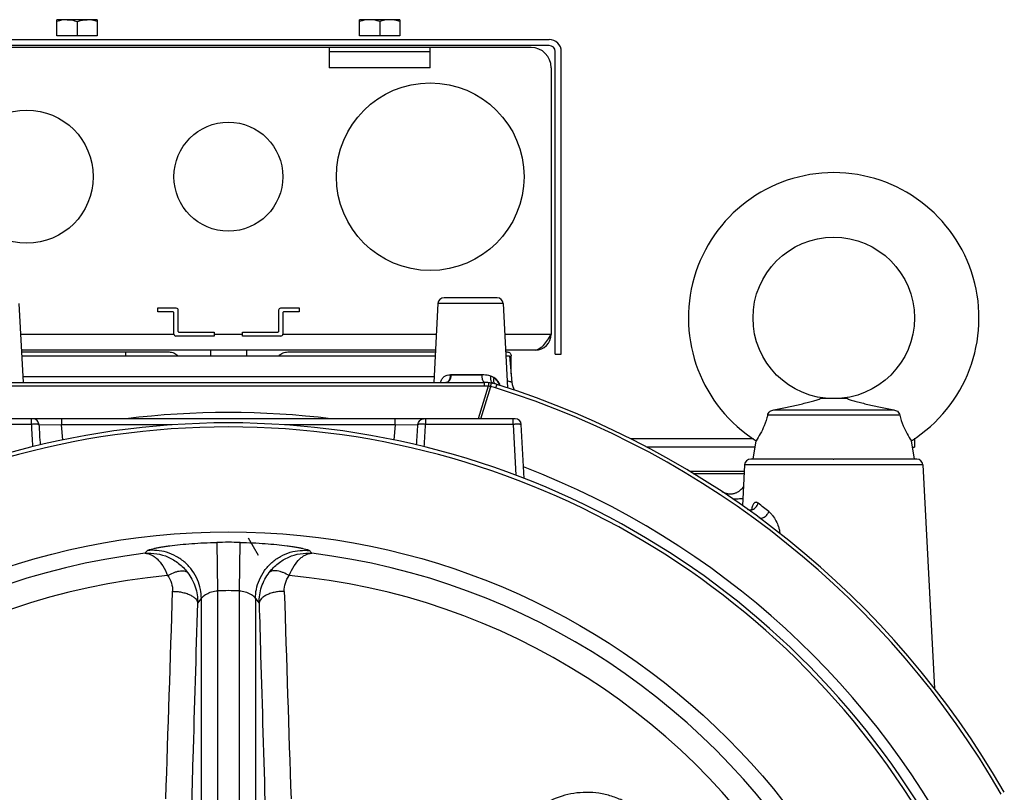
# Model space of a CAD drawing. Extents: x -3094 to 1181, y 8 to 2279.
# Tile 54 of 72: x -775 to -531, y 1270 to 1462. Entities that reach past the tile are written whole.
import ezdxf

# ---------------------------------------------------------------- set-up
doc = ezdxf.new("R2010")
doc.units = 0
doc.header["$LTSCALE"] = 65.395
doc.layers.get('0').update_dxf_attribs({"linetype": 'CONTINUOUS'})

msp = doc.modelspace()

# ---------------------------------------------------------------- linework, layer by layer
at = {"color": 6, "linetype": 'CONTINUOUS'}
for p, q in [((-765.4, 1457.6), (-765.4, 1461.6)), ((-762.9, 1461.6), (-765.4, 1461.6)), ((-755.4, 1461.6), (-757.9, 1461.6)), ((-755.4, 1461.6), (-755.4, 1457.6)), ((-690.4, 1457.6), (-690.4, 1461.6)), ((-680.4, 1461.6), (-690.4, 1461.6)), ((-680.4, 1461.6), (-680.4, 1457.6)), ((-760.4, 1461.15), (-760.4, 1457.6)), ((-685.4, 1461.15), (-685.4, 1457.6)), ((-802.4, 1456.7), (-643.4, 1456.7)), ((-640.4, 1378.7), (-640.4, 1453.7)), ((-774.82, 1391.28), (-773.8, 1371.7)), ((-670.97, 1391.28), (-672, 1371.7)), ((-662.9, 1392.7), (-663.01, 1392.7)), ((-654.82, 1391.28), (-653.73, 1370.36)), ((-740.4, 1390.2), (-735.9, 1390.2)), ((-736.65, 1389.2), (-740.4, 1389.2)), ((-736.4, 1383.7), (-736.4, 1388.95)), ((-735.4, 1389.7), (-735.4, 1384.45)), ((-710.4, 1384.45), (-710.4, 1389.7)), ((-709.9, 1390.2), (-705.4, 1390.2)), ((-709.4, 1388.95), (-709.4, 1383.7)), ((-705.4, 1389.2), (-709.15, 1389.2)), ((-735.15, 1384.2), (-726.4, 1384.2)), ((-719.4, 1384.2), (-710.65, 1384.2)), ((-726.4, 1383.2), (-735.9, 1383.2)), ((-709.9, 1383.2), (-719.4, 1383.2)), ((-671.58, 1379.7), (-774.22, 1379.7)), ((-748.4, 1379.3), (-748.4, 1378.33)), ((-727.35, 1379.7), (-727.35, 1378.33)), ((-718.45, 1379.7), (-718.45, 1378.33)), ((-646.9, 1379.7), (-654.22, 1379.7)), ((-641.9, 1378.7), (-640.4, 1378.7)), ((-653.21, 1378.33), (-652.64, 1371.74)), ((-652.82, 1373.82), (-652.82, 1378.28)), ((-786.38, 1371.7), (-659.41, 1371.7)), ((-569.5, 1367.7), (-576.29, 1367.7)), ((-587.75, 1364.9), (-558.04, 1364.9)), ((-651.82, 1362.7), (-793.97, 1362.7)), ((-556.53, 1363.57), (-589.26, 1363.57)), ((-649.62, 1347.92), (-650.32, 1361.28)), ((-592.8, 1357.71), (-623.1, 1357.71)), ((-592.9, 1352.7), (-592.13, 1357.27)), ((-552.9, 1352.7), (-553.66, 1357.27)), ((-552.9, 1357.71), (-552.99, 1357.71)), ((-552.9, 1357.71), (-552.9, 1355.71)), ((-592.39, 1355.71), (-619.24, 1355.71)), ((-553.4, 1355.71), (-552.9, 1355.71)), ((-573.03, 1352.7), (-572.9, 1352.7)), ((-608.58, 1349.7), (-595.05, 1349.7)), ((-594.97, 1351.28), (-595.5, 1341.18)), ((-550.82, 1351.28), (-547.92, 1295.9)), ((-607.7, 1349.16), (-595.08, 1349.16)), ((-598.09, 1344.07), (-598.31, 1344.05)), ((-717.99, 1333.2), (-715.54, 1328.95))]:
    msp.add_line(p, q, dxfattribs=at)
at = {"color": 2, "linetype": 'CONTINUOUS'}
for p, q in [((-757.9, 1461.6), (-762.9, 1461.6)), ((-755.4, 1457.6), (-765.4, 1457.6)), ((-680.4, 1457.6), (-690.4, 1457.6)), ((-643.4, 1455.2), (-802.4, 1455.2)), ((-647.9, 1454.7), (-797.9, 1454.7)), ((-697.9, 1454.7), (-697.9, 1449.7)), ((-672.9, 1449.7), (-672.9, 1454.7)), ((-697.9, 1453.7), (-672.9, 1453.7)), ((-641.9, 1378.7), (-641.9, 1453.7)), ((-642.9, 1449.7), (-642.9, 1383.7)), ((-740.4, 1389.2), (-740.4, 1390.2)), ((-705.4, 1390.2), (-705.4, 1389.2)), ((-726.4, 1384.2), (-726.4, 1383.2)), ((-719.4, 1383.2), (-719.4, 1384.2)), ((-774.19, 1379.3), (-748.4, 1379.3)), ((-748.4, 1379.27), (-737.6, 1379.27)), ((-708.19, 1379.27), (-671.6, 1379.27)), ((-654.19, 1379.27), (-653.82, 1379.27)), ((-774.14, 1378.33), (-671.65, 1378.33)), ((-733.61, 1378.35), (-733.56, 1378.33)), ((-712.23, 1378.33), (-712.18, 1378.35)), ((-654.14, 1378.33), (-653.21, 1378.33)), ((-660.05, 1373.59), (-667.89, 1373.59))]:
    msp.add_line(p, q, dxfattribs=at)
at = {"color": 9, "linetype": 'CONTINUOUS'}
for p, q in [((-672.9, 1449.7), (-697.9, 1449.7)), ((-654.82, 1391.28), (-670.97, 1391.28)), ((-663.01, 1392.7), (-669.47, 1392.7)), ((-656.32, 1392.7), (-662.9, 1392.7)), ((-774.42, 1383.7), (-736.4, 1383.7)), ((-726.4, 1383.7), (-719.4, 1383.7)), ((-709.4, 1383.7), (-671.37, 1383.7)), ((-654.42, 1383.7), (-642.9, 1383.7)), ((-773.87, 1373.2), (-671.92, 1373.2)), ((-667.92, 1373.2), (-667.82, 1373.2)), ((-660.05, 1373.5), (-667.79, 1373.5)), ((-659.41, 1370.8), (-659.41, 1371.7)), ((-659.41, 1370.8), (-786.38, 1370.8)), ((-658.51, 1370.76), (-660.98, 1362.7)), ((-660.33, 1362.7), (-657.89, 1370.67)), ((-656.41, 1371.24), (-656.68, 1370.38)), ((-771.73, 1361.33), (-771.73, 1362.7)), ((-764.24, 1362.7), (-764.24, 1361.2)), ((-681.55, 1361.2), (-681.55, 1362.7)), ((-674.06, 1362.7), (-674.06, 1361.33)), ((-652.32, 1361.33), (-652.32, 1362.7)), ((-771.73, 1361.33), (-793.47, 1361.33)), ((-769.87, 1361.32), (-764.24, 1361.2)), ((-763.92, 1357.47), (-764.24, 1361.2)), ((-736.82, 1361.2), (-764.24, 1361.2)), ((-681.55, 1361.2), (-708.98, 1361.2)), ((-681.55, 1361.2), (-681.88, 1357.47)), ((-681.55, 1361.2), (-675.92, 1361.32)), ((-652.32, 1361.33), (-674.06, 1361.33)), ((-652.32, 1361.33), (-651.66, 1348.71)), ((-573.03, 1352.7), (-593.47, 1352.7)), ((-552.32, 1352.7), (-572.9, 1352.7)), ((-550.82, 1351.28), (-594.97, 1351.28)), ((-600.56, 1344.64), (-600.56, 1344.64)), ((-725.8, 1332.07), (-725.6, 1320.1)), ((-720.19, 1320.1), (-719.99, 1332.07)), ((-725.6, 1320.1), (-725.6, 1252.85)), ((-720.19, 1252.85), (-720.19, 1320.1)), ((-730.5, 1317.02), (-729.6, 1318.14)), ((-729.6, 1252.6), (-729.6, 1318.14)), ((-716.2, 1318.14), (-716.2, 1252.6)), ((-716.2, 1318.14), (-715.29, 1317.02))]:
    msp.add_line(p, q, dxfattribs=at)
at = {"color": 6, "linetype": 'CONTINUOUS'}
for points in [[(-598.39, 1344.04), (-598.43, 1344.04), (-598.48, 1344.04), (-598.52, 1344.04), (-598.56, 1344.04), (-598.61, 1344.04), (-598.66, 1344.04), (-598.71, 1344.04), (-598.76, 1344.04), (-598.81, 1344.05), (-598.86, 1344.05), (-598.91, 1344.06), (-598.96, 1344.06), (-599.01, 1344.07), (-599.06, 1344.07), (-599.12, 1344.08), (-599.17, 1344.09), (-599.23, 1344.1), (-599.28, 1344.11), (-599.33, 1344.12), (-599.39, 1344.13), (-599.44, 1344.15), (-599.5, 1344.16), (-599.55, 1344.18), (-599.61, 1344.19), (-599.67, 1344.21), (-599.72, 1344.23), (-599.78, 1344.25), (-599.83, 1344.27), (-599.89, 1344.29), (-599.94, 1344.31), (-600, 1344.34), (-600.06, 1344.36), (-600.11, 1344.39), (-600.17, 1344.41), (-600.22, 1344.44), (-600.28, 1344.47), (-600.34, 1344.5), (-600.39, 1344.53), (-600.45, 1344.56), (-600.5, 1344.6), (-600.55, 1344.63), (-600.56, 1344.64)], [(-595.25, 1345.98), (-595.25, 1345.98), (-595.29, 1345.91), (-595.33, 1345.84), (-595.38, 1345.76), (-595.43, 1345.69), (-595.48, 1345.61), (-595.54, 1345.53), (-595.6, 1345.46), (-595.67, 1345.38), (-595.73, 1345.3), (-595.81, 1345.22), (-595.88, 1345.15), (-595.96, 1345.07), (-596.05, 1344.99), (-596.14, 1344.92), (-596.23, 1344.84), (-596.33, 1344.77), (-596.43, 1344.7), (-596.54, 1344.63), (-596.65, 1344.56), (-596.77, 1344.5), (-596.9, 1344.43), (-597.03, 1344.37), (-597.18, 1344.31), (-597.33, 1344.25), (-597.5, 1344.2), (-597.69, 1344.15), (-597.89, 1344.11), (-598.09, 1344.07)], [(-598.3, 1344.05), (-598.32, 1344.05), (-598.36, 1344.05), (-598.39, 1344.04)], [(-598.2, 1344.06), (-598.22, 1344.06), (-598.25, 1344.06), (-598.27, 1344.05), (-598.3, 1344.05)]]:
    msp.add_lwpolyline(points, dxfattribs=at)
at = {"color": 2, "linetype": 'CONTINUOUS'}
for centre, radius in [((-672.9, 1422.7), 23.25), ((-772.9, 1422.7), 16.5), ((-722.9, 1422.7), 13.5)]:
    msp.add_circle(centre, radius, dxfattribs=at)
at = {"color": 6, "linetype": 'CONTINUOUS'}
msp.add_circle((-572.9, 1387.7), 20, dxfattribs=at)
at = {"color": 7, "linetype": 'CONTINUOUS'}
msp.add_circle((-722.9, 1159.7), 175, dxfattribs=at)
at = {"color": 6, "linetype": 'CONTINUOUS'}
for centre, radius, start, end in [((-643.4, 1453.7), 3, 0, 90), ((-572.9, 1387.7), 36, 302.2957, 237.7043), ((-669.47, 1391.2), 1.5, 90, 177), ((-656.32, 1391.2), 1.5, 3, 90), ((-735.9, 1383.7), 0.5, 180, 270), ((-709.9, 1383.7), 0.5, 270, 360), ((-646.9, 1383.7), 4, 270, 360), ((-659.41, 1361.7), 10, 84.219, 90), ((-659.41, 1361.7), 10, 72.5533, 80.4456), ((-647.66, 1372.18), 5, 185, 208.2443), ((-722.9, 1159.7), 221.74, 29.8769, 72.5533), ((-651.82, 1361.2), 1.5, 3, 90), ((-593.47, 1351.2), 1.5, 90, 177), ((-552.32, 1351.2), 1.5, 3, 90)]:
    msp.add_arc(centre, radius, start, end, dxfattribs=at)
at = {"color": 2, "linetype": 'CONTINUOUS'}
for centre, radius, start, end in [((-647.9, 1449.7), 5, 0.0001, 89.9999), ((-643.4, 1453.7), 1.5, 0.0002, 89.9998), ((-667.77, 1368.26), 5.24, 90.2434, 91.2748), ((-659.41, 1361.7), 10, 80.4456, 84.219), ((-660.97, 1369.24), 3.9, 35.7573, 36.6216), ((-661.01, 1369.22), 3.95, 34.9173, 35.7574), ((-658.72, 1370.37), 2.97, 56.8119, 57.8082), ((-656.22, 1372.07), 0.957, 206.104, 211.9931), ((-659.6, 1360.92), 9.9, 80.0694, 83.6773)]:
    msp.add_arc(centre, radius, start, end, dxfattribs=at)
at = {"color": 9, "linetype": 'CONTINUOUS'}
for centre, radius, start, end in [((-650.79, 1353.11), 19.64, 110.0513, 110.3081), ((-659.41, 1361.8), 9.01, 84.2208, 89.9982), ((-659.39, 1361.77), 9.02, 72.558, 80.4366), ((-722.9, 1159.7), 220.84, 29.8768, 72.5533), ((-722.9, 1159.24), 205.04, 82.8849, 97.1151), ((105.29, 1408.45), 878.29, 183.07527, 183.43878), ((398.15, 1433.91), 1170.28, 183.55633, 183.80653), ((-1843.62, 1433.89), 1169.95, 356.19344, 356.44371), ((-1550.82, 1408.43), 878.03, 356.56118, 356.9248), ((-722.9, 1159.7), 204.6, 26.0978, 69.0577), ((-721.51, 1173.93), 212.24, 51.3552, 52.2691), ((-722.9, 1159.7), 172.4, 89.0341, 90.9659), ((-722.9, 1159.7), 170.93, 96.9421, 203.0579), ((-722.9, 1159.7), 170.93, 336.9421, 83.0579), ((-722.9, 1159.7), 164.85, 95.2438, 204.7562), ((-722.9, 1159.7), 164.85, 335.2438, 84.7562), ((-722.9, 1159.7), 160.42, 89.0341, 90.9659), ((-22999.57, 2015.76), 22273.7, 358.077459, 358.209864), ((25147.99, 2132.13), 25869.79, 181.799083, 181.913083)]:
    msp.add_arc(centre, radius, start, end, dxfattribs=at)
at = {"color": 7, "linetype": 'CONTINUOUS'}
for radius, start, end in [(202, 26.461, 153.539), (201, 26.6027, 153.3972)]:
    msp.add_arc((-722.9, 1159.7), radius, start, end, dxfattribs=at)
at = {"color": 6, "linetype": 'CONTINUOUS'}
for points, knots in [([(-762.9, 1461.6), (-763.32, 1461.6), (-764.17, 1461.51), (-764.99, 1461.29), (-765.4, 1461.15)], [0, 0, 0, 0, 0.498128, 1, 1, 1, 1]), ([(-755.4, 1461.15), (-755.8, 1461.29), (-756.62, 1461.51), (-757.47, 1461.6), (-757.9, 1461.6)], [0, 0, 0, 0, 0.501872, 1, 1, 1, 1]), ([(-687.9, 1461.6), (-688.32, 1461.6), (-689.17, 1461.51), (-689.99, 1461.29), (-690.4, 1461.15)], [0, 0, 0, 0, 0.498128, 1, 1, 1, 1]), ([(-685.4, 1461.15), (-685.8, 1461.29), (-686.62, 1461.51), (-687.47, 1461.6), (-687.9, 1461.6)], [0, 0, 0, 0, 0.501872, 1, 1, 1, 1]), ([(-682.9, 1461.6), (-683.32, 1461.6), (-684.17, 1461.51), (-684.99, 1461.29), (-685.4, 1461.15)], [0, 0, 0, 0, 0.498128, 1, 1, 1, 1]), ([(-680.4, 1461.15), (-680.8, 1461.29), (-681.62, 1461.51), (-682.47, 1461.6), (-682.9, 1461.6)], [0, 0, 0, 0, 0.501872, 1, 1, 1, 1]), ([(-642.9, 1383.7), (-643.22, 1383.18), (-643.84, 1382.21), (-644.67, 1381.08), (-645.36, 1380.38), (-645.86, 1380), (-646.37, 1379.75), (-646.73, 1379.7), (-646.9, 1379.7)], [0, 0, 0, 0, 0.312601, 0.592695, 0.71328, 0.819587, 0.913511, 1, 1, 1, 1]), ([(-587.75, 1364.9), (-586.66, 1365.11), (-584.51, 1365.56), (-581.89, 1366.14), (-579.89, 1366.62), (-578.52, 1366.98), (-577.33, 1367.32), (-576.6, 1367.56), (-576.29, 1367.7)], [0, 0, 0, 0, 0.283871, 0.555153, 0.683643, 0.805097, 0.914913, 1, 1, 1, 1]), ([(-569.5, 1367.7), (-569.2, 1367.56), (-568.47, 1367.32), (-567.27, 1366.98), (-565.9, 1366.62), (-563.9, 1366.14), (-561.28, 1365.56), (-559.14, 1365.11), (-558.04, 1364.9)], [0, 0, 0, 0, 0.085086, 0.194902, 0.316356, 0.444847, 0.716129, 1, 1, 1, 1]), ([(-589.26, 1363.57), (-589.24, 1363.76), (-589.1, 1364.15), (-588.83, 1364.44), (-588.67, 1364.56)], [0, 0, 0, 0, 0.4985, 1, 1, 1, 1]), ([(-588.67, 1364.56), (-588.54, 1364.66), (-588.24, 1364.82), (-587.92, 1364.89), (-587.75, 1364.9)], [0, 0, 0, 0, 0.50023, 1, 1, 1, 1]), ([(-558.04, 1364.9), (-557.88, 1364.89), (-557.55, 1364.82), (-557.25, 1364.66), (-557.12, 1364.56)], [0, 0, 0, 0, 0.49977, 1, 1, 1, 1]), ([(-557.12, 1364.56), (-556.97, 1364.44), (-556.69, 1364.15), (-556.56, 1363.76), (-556.53, 1363.57)], [0, 0, 0, 0, 0.501499, 1, 1, 1, 1]), ([(-589.26, 1363.57), (-589.48, 1362.69), (-590.01, 1361.11), (-591.03, 1359.02), (-591.76, 1357.82), (-592.13, 1357.27)], [0, 0, 0, 0, 0.391958, 0.714796, 1, 1, 1, 1]), ([(-556.53, 1363.57), (-556.31, 1362.69), (-555.78, 1361.11), (-554.77, 1359.02), (-554.03, 1357.82), (-553.66, 1357.27)], [0, 0, 0, 0, 0.391959, 0.714795, 1, 1, 1, 1])]:
    msp.add_open_spline(points, degree=3, knots=knots, dxfattribs=at)
at = {"color": 2, "linetype": 'CONTINUOUS'}
for points, knots in [([(-762.9, 1461.6), (-762.26, 1461.6), (-761.41, 1461.46), (-760.6, 1461.22), (-760.4, 1461.15)], [0, 0, 0, 0, 0.748109, 1, 1, 1, 1]), ([(-760.4, 1461.15), (-760.19, 1461.22), (-759.68, 1461.37), (-758.85, 1461.55), (-758.21, 1461.6), (-757.9, 1461.6)], [0, 0, 0, 0, 0.251492, 0.62659, 1, 1, 1, 1]), ([(-736.4, 1388.95), (-736.4, 1389.01), (-736.45, 1389.14), (-736.58, 1389.2), (-736.65, 1389.2)], [0, 0, 0, 0, 0.5, 1, 1, 1, 1]), ([(-709.15, 1389.2), (-709.21, 1389.2), (-709.34, 1389.14), (-709.4, 1389.01), (-709.4, 1388.95)], [0, 0, 0, 0, 0.5, 1, 1, 1, 1]), ([(-735.4, 1384.45), (-735.4, 1384.38), (-735.34, 1384.25), (-735.21, 1384.2), (-735.15, 1384.2)], [0, 0, 0, 0, 0.5, 1, 1, 1, 1]), ([(-710.65, 1384.2), (-710.58, 1384.2), (-710.45, 1384.25), (-710.4, 1384.38), (-710.4, 1384.45)], [0, 0, 0, 0, 0.5, 1, 1, 1, 1]), ([(-737.6, 1379.27), (-737.2, 1379.27), (-736.4, 1379.11), (-735.72, 1378.63), (-735.47, 1378.33)], [0, 0, 0, 0, 0.500529, 1, 1, 1, 1]), ([(-710.32, 1378.33), (-710.07, 1378.63), (-709.39, 1379.11), (-708.59, 1379.27), (-708.19, 1379.27)], [0, 0, 0, 0, 0.499424, 1, 1, 1, 1]), ([(-653.82, 1379.27), (-653.69, 1379.27), (-653.43, 1379.22), (-653.09, 1379), (-652.87, 1378.67), (-652.82, 1378.4), (-652.82, 1378.27)], [0, 0, 0, 0, 0.250001, 0.5, 0.749999, 1, 1, 1, 1]), ([(-733.64, 1378.33), (-733.64, 1378.34), (-733.63, 1378.36), (-733.61, 1378.35), (-733.61, 1378.35)], [0, 0, 0, 0, 0.576568, 1, 1, 1, 1]), ([(-712.18, 1378.35), (-712.18, 1378.35), (-712.16, 1378.36), (-712.15, 1378.34), (-712.15, 1378.33)], [0, 0, 0, 0, 0.421517, 1, 1, 1, 1]), ([(-667.89, 1373.59), (-667.9, 1373.33), (-667.97, 1372.84), (-668.19, 1372.28), (-668.44, 1371.96), (-668.67, 1371.77), (-668.87, 1371.7), (-669, 1371.7)], [0, 0, 0, 0, 0.329364, 0.621648, 0.741013, 0.841919, 1, 1, 1, 1]), ([(-667.79, 1373.5), (-667.8, 1373.26), (-667.86, 1372.82), (-668.04, 1372.31), (-668.26, 1372), (-668.43, 1371.83), (-668.62, 1371.72), (-668.76, 1371.7), (-668.83, 1371.7)], [0, 0, 0, 0, 0.312267, 0.590376, 0.710561, 0.817102, 0.911999, 1, 1, 1, 1]), ([(-659.41, 1371.7), (-659.45, 1371.7), (-659.54, 1371.73), (-659.66, 1371.84), (-659.76, 1372.02), (-659.86, 1372.26), (-659.94, 1372.56), (-660.02, 1373.01), (-660.04, 1373.36), (-660.05, 1373.59)], [0, 0, 0, 0, 0.055421, 0.12779, 0.225964, 0.350788, 0.499045, 0.662752, 1, 1, 1, 1]), ([(-658.41, 1371.65), (-658.41, 1371.65), (-658.41, 1371.64), (-658.41, 1371.63), (-658.41, 1371.61), (-658.42, 1371.58), (-658.42, 1371.54), (-658.43, 1371.48), (-658.44, 1371.38), (-658.45, 1371.25), (-658.47, 1371.1), (-658.49, 1370.93), (-658.5, 1370.82), (-658.51, 1370.76)], [0, 0, 0, 0, 0.00481, 0.018861, 0.042111, 0.074363, 0.115359, 0.164749, 0.287007, 0.437049, 0.60985, 0.799627, 1, 1, 1, 1]), ([(-657.89, 1370.67), (-657.88, 1370.72), (-657.86, 1370.84), (-657.83, 1371), (-657.81, 1371.16), (-657.79, 1371.29), (-657.77, 1371.39), (-657.76, 1371.46), (-657.76, 1371.49), (-657.76, 1371.52), (-657.75, 1371.54), (-657.75, 1371.55), (-657.75, 1371.56), (-657.75, 1371.56)], [0, 0, 0, 0, 0.18851, 0.376928, 0.555193, 0.712602, 0.839428, 0.889684, 0.930495, 0.961526, 0.983104, 0.995733, 1, 1, 1, 1]), ([(-657.34, 1371.48), (-657.36, 1371.48), (-657.43, 1371.5), (-657.51, 1371.54), (-657.55, 1371.58)], [0, 0, 0, 0, 0.239467, 1, 1, 1, 1]), ([(-657.12, 1372.97), (-657.18, 1372.74), (-657.25, 1372.29), (-657.17, 1371.84), (-657.08, 1371.65)], [0, 0, 0, 0, 0.52975, 1, 1, 1, 1]), ([(-657.09, 1372.85), (-657.12, 1372.77), (-657.19, 1372.48), (-657.21, 1372.16), (-657.18, 1371.94)], [0, 0, 0, 0, 0.265056, 1, 1, 1, 1]), ([(-655.54, 1370.95), (-655.69, 1371.37), (-656, 1371.97), (-656.6, 1372.61), (-656.94, 1372.86), (-657.12, 1372.97)], [0, 0, 0, 0, 0.515686, 0.759413, 1, 1, 1, 1]), ([(-657.03, 1371.56), (-657.02, 1371.54), (-656.97, 1371.47), (-656.91, 1371.41), (-656.86, 1371.37)], [0, 0, 0, 0, 0.260955, 1, 1, 1, 1]), ([(-657.03, 1371.51), (-657.02, 1371.5), (-656.99, 1371.45), (-656.95, 1371.41), (-656.92, 1371.38)], [0, 0, 0, 0, 0.259488, 1, 1, 1, 1]), ([(-591.63, 1341.79), (-591.71, 1341.85), (-591.87, 1341.96), (-592.15, 1342.04), (-592.43, 1341.98), (-592.68, 1341.79), (-592.88, 1341.48), (-593.04, 1341.09), (-593.16, 1340.64), (-593.22, 1340.32), (-593.24, 1340.16)], [0, 0, 0, 0, 0.104571, 0.198694, 0.290229, 0.393908, 0.519756, 0.666933, 0.829125, 1, 1, 1, 1]), ([(-594.3, 1340.34), (-594.21, 1340.28), (-594, 1340.17), (-593.46, 1340.07), (-592.69, 1340.29), (-591.98, 1340.93), (-591.7, 1341.51), (-591.63, 1341.79)], [0, 0, 0, 0, 0.095801, 0.204686, 0.462803, 0.748453, 1, 1, 1, 1])]:
    msp.add_open_spline(points, degree=3, knots=knots, dxfattribs=at)
for points in [[(-735.9, 1390.2), (-735.77, 1390.2), (-735.5, 1390.09), (-735.4, 1389.82), (-735.4, 1389.7)], [(-710.4, 1389.7), (-710.4, 1389.82), (-710.29, 1390.09), (-710.02, 1390.2), (-709.9, 1390.2)]]:
    msp.add_open_spline(points, degree=3, dxfattribs=at)
at = {"color": 9, "linetype": 'CONTINUOUS'}
for points, knots in [([(-670.35, 1371.7), (-670.27, 1372), (-670.05, 1372.55), (-669.47, 1373.21), (-668.71, 1373.55), (-668.17, 1373.59), (-667.89, 1373.59)], [0, 0, 0, 0, 0.275872, 0.522091, 0.756016, 1, 1, 1, 1]), ([(-657.88, 1373.3), (-658.05, 1373.34), (-658.76, 1373.52), (-659.49, 1373.59), (-660.05, 1373.59)], [0, 0, 0, 0, 0.238973, 1, 1, 1, 1]), ([(-657.57, 1371.68), (-657.73, 1371.87), (-657.92, 1372.43), (-657.92, 1372.99), (-657.88, 1373.3)], [0, 0, 0, 0, 0.44891, 1, 1, 1, 1]), ([(-657.88, 1373.3), (-657.81, 1373.28), (-657.55, 1373.2), (-657.29, 1373.08), (-657.12, 1372.97)], [0, 0, 0, 0, 0.252547, 1, 1, 1, 1]), ([(-657.21, 1371.45), (-657.24, 1371.46), (-657.38, 1371.5), (-657.5, 1371.6), (-657.57, 1371.68)], [0, 0, 0, 0, 0.22892, 1, 1, 1, 1]), ([(-655.64, 1370.98), (-655.79, 1371.37), (-656.17, 1372.09), (-656.77, 1372.64), (-657.09, 1372.85)], [0, 0, 0, 0, 0.515473, 1, 1, 1, 1]), ([(-652.64, 1371.74), (-652.66, 1371.75), (-652.76, 1371.79), (-652.98, 1371.86), (-653.35, 1371.98), (-653.64, 1372.06), (-653.81, 1372.1)], [0, 0, 0, 0, 0.064923, 0.256741, 0.570899, 1, 1, 1, 1]), ([(-769.87, 1361.32), (-769.89, 1361.49), (-769.98, 1361.85), (-770.29, 1362.32), (-770.74, 1362.63), (-771.1, 1362.7), (-771.27, 1362.7)], [0, 0, 0, 0, 0.245788, 0.506839, 0.7634, 1, 1, 1, 1]), ([(-675.92, 1361.32), (-675.91, 1361.49), (-675.82, 1361.85), (-675.51, 1362.32), (-675.05, 1362.63), (-674.69, 1362.7), (-674.52, 1362.7)], [0, 0, 0, 0, 0.245788, 0.506838, 0.7634, 1, 1, 1, 1]), ([(-769.87, 1361.32), (-769.97, 1361.33), (-770.22, 1361.35), (-770.84, 1361.36), (-771.36, 1361.34), (-771.73, 1361.33)], [0, 0, 0, 0, 0.160134, 0.394709, 1, 1, 1, 1]), ([(-674.06, 1361.33), (-674.43, 1361.34), (-674.96, 1361.36), (-675.58, 1361.35), (-675.82, 1361.33), (-675.92, 1361.32)], [0, 0, 0, 0, 0.605291, 0.839866, 1, 1, 1, 1]), ([(-650.32, 1361.28), (-650.32, 1361.28), (-650.34, 1361.29), (-650.39, 1361.31), (-650.5, 1361.32), (-650.68, 1361.34), (-650.93, 1361.35), (-651.23, 1361.35), (-651.57, 1361.35), (-651.93, 1361.34), (-652.19, 1361.33), (-652.32, 1361.33)], [0, 0, 0, 0, 0.007999, 0.023662, 0.081488, 0.173884, 0.29767, 0.44825, 0.61994, 0.806211, 1, 1, 1, 1]), ([(-598.31, 1344.03), (-598.73, 1344.01), (-599.53, 1344.1), (-600.25, 1344.44), (-600.56, 1344.64)], [0, 0, 0, 0, 0.531586, 1, 1, 1, 1]), ([(-595.41, 1342.96), (-595.44, 1342.94), (-595.54, 1342.92), (-595.71, 1342.89), (-595.95, 1342.86), (-596.37, 1342.83), (-597.03, 1342.82), (-597.58, 1342.82), (-597.88, 1342.83)], [0, 0, 0, 0, 0.046191, 0.117504, 0.213525, 0.332902, 0.63369, 1, 1, 1, 1]), ([(-591.44, 1338.27), (-591.36, 1338.21), (-591.18, 1338.12), (-590.86, 1338.09), (-590.49, 1338.15), (-589.95, 1338.4), (-589.38, 1338.91), (-589.07, 1339.43), (-588.97, 1339.7)], [0, 0, 0, 0, 0.084775, 0.183578, 0.300725, 0.436092, 0.732187, 1, 1, 1, 1]), ([(-588.97, 1339.7), (-588.79, 1339.56), (-588.45, 1339.24), (-587.84, 1338.49), (-587.16, 1337.4), (-586.64, 1336.19), (-586.35, 1335.15), (-586.27, 1334.6), (-586.26, 1334.32)], [0, 0, 0, 0, 0.109809, 0.225911, 0.471469, 0.730252, 0.863884, 1, 1, 1, 1]), ([(-742.98, 1330.04), (-742.96, 1330.06), (-742.91, 1330.1), (-742.74, 1330.19), (-742.42, 1330.3), (-741.93, 1330.44), (-741.29, 1330.59), (-740.5, 1330.75), (-739.59, 1330.92), (-738.55, 1331.08), (-736.97, 1331.31), (-734.77, 1331.57), (-731.94, 1331.81), (-728.92, 1331.99), (-726.85, 1332.06), (-725.8, 1332.07)], [0, 0, 0, 0, 0.00489, 0.011918, 0.032691, 0.062382, 0.100636, 0.146948, 0.200723, 0.261315, 0.328046, 0.477145, 0.642478, 0.81856, 1, 1, 1, 1]), ([(-729.6, 1318.14), (-729.6, 1318.91), (-729.76, 1320.52), (-730.5, 1322.89), (-731.78, 1325.17), (-733.57, 1327.15), (-735.75, 1328.69), (-738.15, 1329.7), (-740.6, 1330.15), (-742.21, 1330.13), (-742.98, 1330.04)], [0, 0, 0, 0, 0.115112, 0.238282, 0.367488, 0.499947, 0.632415, 0.761647, 0.884851, 1, 1, 1, 1]), ([(-719.99, 1332.07), (-718.94, 1332.06), (-716.87, 1331.99), (-713.85, 1331.81), (-711.02, 1331.57), (-708.83, 1331.31), (-707.24, 1331.08), (-706.21, 1330.92), (-705.29, 1330.75), (-704.51, 1330.59), (-703.86, 1330.44), (-703.37, 1330.3), (-703.05, 1330.19), (-702.89, 1330.1), (-702.83, 1330.06), (-702.81, 1330.04)], [0, 0, 0, 0, 0.181435, 0.357515, 0.522848, 0.67195, 0.738682, 0.799275, 0.853051, 0.899363, 0.937618, 0.967309, 0.988082, 0.99511, 1, 1, 1, 1]), ([(-716.2, 1318.14), (-716.2, 1318.91), (-716.03, 1320.52), (-715.3, 1322.89), (-714.02, 1325.17), (-712.23, 1327.15), (-710.05, 1328.69), (-707.64, 1329.7), (-705.19, 1330.15), (-703.58, 1330.13), (-702.81, 1330.04)], [0, 0, 0, 0, 0.115112, 0.238282, 0.367488, 0.499947, 0.632415, 0.761647, 0.884851, 1, 1, 1, 1]), ([(-743.56, 1329.38), (-742.6, 1329.46), (-740.63, 1329.39), (-737.77, 1328.54), (-735.13, 1326.96), (-733.67, 1325.49), (-733.03, 1324.66)], [0, 0, 0, 0, 0.240856, 0.486551, 0.739287, 1, 1, 1, 1]), ([(-743.56, 1329.38), (-743.31, 1329.38), (-742.8, 1329.32), (-742.04, 1329.04), (-741.29, 1328.6), (-740.25, 1327.72), (-739.04, 1326.16), (-738.3, 1324.68), (-737.96, 1323.86)], [0, 0, 0, 0, 0.089293, 0.184691, 0.289269, 0.405172, 0.675529, 1, 1, 1, 1]), ([(-712.76, 1324.66), (-712.13, 1325.49), (-710.66, 1326.96), (-708.03, 1328.54), (-705.17, 1329.39), (-703.2, 1329.46), (-702.24, 1329.38)], [0, 0, 0, 0, 0.260715, 0.513447, 0.759139, 1, 1, 1, 1]), ([(-707.83, 1323.86), (-707.49, 1324.68), (-706.75, 1326.16), (-705.54, 1327.72), (-704.5, 1328.6), (-703.75, 1329.04), (-702.99, 1329.32), (-702.48, 1329.38), (-702.24, 1329.38)], [0, 0, 0, 0, 0.324471, 0.594828, 0.710731, 0.815309, 0.910707, 1, 1, 1, 1]), ([(-737.96, 1323.86), (-737.5, 1324.12), (-736.79, 1324.48), (-735.81, 1324.82), (-735.11, 1325), (-734.46, 1325.07), (-733.75, 1325.04), (-733.26, 1324.86), (-733.03, 1324.66)], [0, 0, 0, 0, 0.305539, 0.453769, 0.592574, 0.717844, 0.827318, 1, 1, 1, 1]), ([(-707.83, 1323.86), (-708.31, 1324.13), (-709.05, 1324.5), (-710.05, 1324.84), (-710.75, 1325.01), (-711.39, 1325.07), (-712.08, 1325.03), (-712.55, 1324.86), (-712.76, 1324.66)], [0, 0, 0, 0, 0.31798, 0.46841, 0.606802, 0.729507, 0.835239, 1, 1, 1, 1]), ([(-737.96, 1323.86), (-737.55, 1323.3), (-736.91, 1322.04), (-736.72, 1320.64), (-736.75, 1319.96)], [0, 0, 0, 0, 0.50108, 1, 1, 1, 1]), ([(-733.03, 1324.66), (-732.2, 1323.58), (-730.9, 1321.13), (-730.48, 1318.38), (-730.5, 1317.02)], [0, 0, 0, 0, 0.50056, 1, 1, 1, 1]), ([(-715.29, 1317.02), (-715.31, 1318.38), (-714.9, 1321.13), (-713.6, 1323.58), (-712.76, 1324.66)], [0, 0, 0, 0, 0.499441, 1, 1, 1, 1]), ([(-709.05, 1319.96), (-709.07, 1320.64), (-708.89, 1322.04), (-708.25, 1323.3), (-707.83, 1323.86)], [0, 0, 0, 0, 0.49892, 1, 1, 1, 1]), ([(-729.6, 1318.14), (-729.58, 1318.22), (-729.46, 1318.41), (-729.2, 1318.69), (-728.81, 1319), (-728.12, 1319.43), (-727.04, 1319.89), (-726.1, 1320.06), (-725.6, 1320.1)], [0, 0, 0, 0, 0.056408, 0.139675, 0.248158, 0.377196, 0.676214, 1, 1, 1, 1]), ([(-720.19, 1320.1), (-719.7, 1320.06), (-718.75, 1319.89), (-717.68, 1319.43), (-716.98, 1319), (-716.59, 1318.69), (-716.33, 1318.41), (-716.22, 1318.22), (-716.2, 1318.14)], [0, 0, 0, 0, 0.323786, 0.622804, 0.751842, 0.860325, 0.943592, 1, 1, 1, 1]), ([(-736.75, 1319.96), (-736.38, 1319.95), (-735.63, 1319.92), (-734.52, 1319.76), (-733.6, 1319.54), (-732.91, 1319.3), (-732.3, 1319.04), (-731.64, 1318.67), (-731.02, 1318.15), (-730.63, 1317.6), (-730.52, 1317.2), (-730.5, 1317.02)], [0, 0, 0, 0, 0.149002, 0.303784, 0.457012, 0.530575, 0.600843, 0.728452, 0.836375, 0.925314, 1, 1, 1, 1]), ([(-709.05, 1319.96), (-709.41, 1319.95), (-710.16, 1319.92), (-711.27, 1319.77), (-712.18, 1319.54), (-712.87, 1319.3), (-713.48, 1319.04), (-714.15, 1318.67), (-714.76, 1318.15), (-715.16, 1317.6), (-715.28, 1317.2), (-715.29, 1317.02)], [0, 0, 0, 0, 0.148258, 0.302483, 0.455436, 0.52898, 0.599304, 0.7272, 0.835543, 0.924915, 1, 1, 1, 1]), ([(-732.01, 1265.59), (-731.88, 1269.88), (-731.38, 1287.02), (-730.88, 1304.17), (-730.5, 1317.02)], [0, 0, 0, 0, 0.250179, 1, 1, 1, 1]), ([(-715.29, 1317.02), (-715.17, 1312.74), (-714.66, 1295.59), (-714.16, 1278.45), (-713.79, 1265.59)], [0, 0, 0, 0, 0.249851, 1, 1, 1, 1]), ([(-619.58, 1264.18), (-620.37, 1264.95), (-622.06, 1266.37), (-624.89, 1268.06), (-627.92, 1269.27), (-632.05, 1270.21), (-637.28, 1270.19), (-643.11, 1268.39), (-648.09, 1265.13), (-651.94, 1260.7), (-654.48, 1255.4), (-655.15, 1251.5), (-655.21, 1249.54)], [0, 0, 0, 0, 0.068086, 0.135771, 0.202707, 0.268649, 0.396727, 0.52043, 0.640822, 0.75953, 0.878515, 1, 1, 1, 1])]:
    msp.add_open_spline(points, degree=3, knots=knots, dxfattribs=at)
for points in [[(-743.56, 1329.38), (-743.36, 1329.6), (-743.17, 1329.82), (-742.98, 1330.04)], [(-702.81, 1330.04), (-702.62, 1329.82), (-702.43, 1329.6), (-702.24, 1329.38)]]:
    msp.add_open_spline(points, degree=3, dxfattribs=at)

doc.saveas('drawing.dxf')
